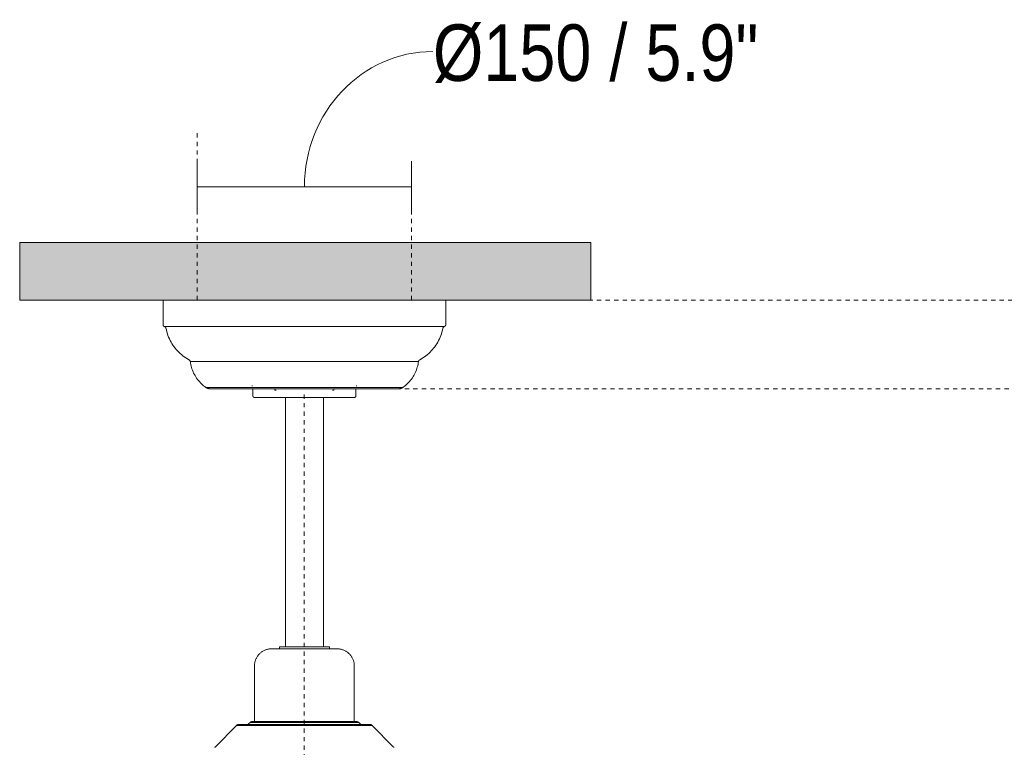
# Model space of a CAD drawing. Header units: millimetres. Extents: x 5588 to 13708, y -3270 to 7700.
# Tile 4 of 7: x 6395 to 7085, y 1687 to 2197. Entities that reach past the tile are written whole.
import ezdxf

# ---------------------------------------------------------------- set-up
doc = ezdxf.new("R2010")
doc.units = ezdxf.units.MM
doc.linetypes.add('Dash', pattern=[6, 3, -3])
for name, color, linetype, lineweight in [('Aparatos eléctricos', 7, 'Continuous', 15), ('Cotas', 7, 'Continuous', 9), ('Cotas-18', 7, 'Continuous', 9), ('Techos', 7, 'Continuous', 15)]:
    doc.layers.add(name, color=color, linetype=linetype, lineweight=lineweight)
doc.layers.add('Lighthing Fixture Dim Grey Dash', color=7, linetype='Dash', lineweight=15, true_color=0xd2d2d2)
doc.styles.add('Arial Narrow', font='ARIALN.TTF', dxfattribs={"height": 39.6})
doc.dimstyles.new('FARO_-_2_2mm_Arial_Narrow_mm_Inch_Left', dxfattribs={"dimscale": 304.8, "dimtxt": 40.527867, "dimasz": 0, "dimexe": 0.059055, "dimexo": 0.0625, "dimgap": 0.029528, "dimtad": 1, "dimdec": 0, "dimzin": 0, "dimdsep": 46, "dimtxsty": 'Arial Narrow', "dimblk1": 'NONE', "dimblk2": 'NONE', "dimsah": 1, "dimcen": 0.09, "dimadec": 0, "dimazin": 0, "dimtfac": 1, "dimtdec": 4, "dimtix": 1, "dimtmove": 1, "dimatfit": 3, "dimfxl": 0.059055, "dimfxlon": 1, "dimtvp": 1, "dimtolj": 1, "dimtzin": 0, "dimarcsym": 2})

# ---------------------------------------------------------------- blocks, each defined once
blk = doc.blocks.new('34202 - 33461A ANDROS Anodized white ceiling fan-545737-Alzado_PDF')
at = {"layer": 'Aparatos eléctricos'}
for p, q in [((6495.35, 2000), (6495.35, 1982.94)), ((6693.35, 1982.94), (6693.35, 2000)), ((6496.18, 1981.6), (6692.52, 1981.6)), ((6691.68, 1981.6), (6692.52, 1981.6)), ((6514.45, 1957.15), (6674.25, 1957.15)), ((6525.43, 1938.87), (6526.44, 1938.87)), ((6526.76, 1938.87), (6536.98, 1938.87)), ((6537.05, 1938.87), (6661.86, 1938.87)), ((6557.88, 1939.96), (6557.96, 1939.96)), ((6558.3, 1938), (6558.3, 1932.95)), ((6630.39, 1932.95), (6630.39, 1938)), ((6630.82, 1939.96), (6630.73, 1939.96)), ((6661.94, 1938.87), (6663.26, 1938.87)), ((6581.06, 1931.9), (6581.06, 1757.3)), ((6607.63, 1757.3), (6607.63, 1931.9)), ((6576.85, 1757.3), (6576.85, 1755.8)), ((6576.85, 1757.3), (6611.84, 1757.3)), ((6611.84, 1755.8), (6611.84, 1757.3)), ((6559.39, 1743.84), (6559.39, 1704.8)), ((6629.31, 1704.8), (6629.31, 1743.84)), ((6556.27, 1704.2), (6555.25, 1703.18)), ((6556.27, 1704.2), (6632.42, 1704.2)), ((6559.52, 1704.8), (6559.39, 1704.8)), ((6578.06, 1704.8), (6575.94, 1704.8)), ((6629.31, 1704.8), (6623.38, 1704.8)), ((6633.44, 1703.18), (6632.42, 1704.2)), ((6546.77, 1702.14), (6532.19, 1687.15)), ((6546.77, 1702.14), (6641.92, 1702.14)), ((6552.95, 1702.8), (6548.19, 1702.8)), ((6640.5, 1702.8), (6548.19, 1702.8)), ((6562.83, 1702.8), (6557.73, 1702.8)), ((6557.74, 1702.8), (6562.68, 1702.8)), ((6557.74, 1702.8), (6563.87, 1702.8)), ((6570.17, 1702.8), (6566.25, 1702.8)), ((6566.45, 1702.8), (6570.05, 1702.8)), ((6566.45, 1702.8), (6571.08, 1702.8)), ((6579.49, 1702.8), (6582.33, 1702.8)), ((6609.61, 1702.8), (6609.18, 1702.8)), ((6609.2, 1702.8), (6609.62, 1702.8)), ((6609.2, 1702.8), (6611.96, 1702.8)), ((6618.53, 1702.8), (6617.42, 1702.8)), ((6617.62, 1702.8), (6618.65, 1702.8)), ((6617.62, 1702.8), (6622.24, 1702.8)), ((6625.86, 1702.8), (6624.78, 1702.8)), ((6624.82, 1702.8), (6626.02, 1702.8)), ((6624.82, 1702.8), (6630.93, 1702.8)), ((6630.93, 1702.8), (6627.39, 1702.8)), ((6627.54, 1702.8), (6630.93, 1702.8)), ((6640.5, 1702.8), (6635.74, 1702.8)), ((6656.5, 1687.15), (6641.92, 1702.14))]:
    blk.add_line(p, q, dxfattribs=at)
at = {"layer": 'Aparatos eléctricos', "flags": 128}
for points in [[(6496.18, 1981.6), (6496.12, 1981.63), (6496.07, 1981.66), (6496.02, 1981.69), (6495.97, 1981.72), (6495.92, 1981.76), (6495.88, 1981.8), (6495.83, 1981.83), (6495.79, 1981.88), (6495.75, 1981.92), (6495.71, 1981.96), (6495.67, 1982.01), (6495.63, 1982.06), (6495.6, 1982.11), (6495.57, 1982.16), (6495.54, 1982.21), (6495.51, 1982.26), (6495.48, 1982.31), (6495.46, 1982.37), (6495.44, 1982.43), (6495.42, 1982.48), (6495.4, 1982.54), (6495.39, 1982.6), (6495.37, 1982.66), (6495.36, 1982.71), (6495.36, 1982.77), (6495.35, 1982.83), (6495.35, 1982.89), (6495.35, 1982.94)], [(6497.43, 1980.2), (6497.42, 1980.27), (6497.4, 1980.34), (6497.38, 1980.41), (6497.35, 1980.48), (6497.33, 1980.55), (6497.3, 1980.62), (6497.27, 1980.68), (6497.23, 1980.75), (6497.19, 1980.81), (6497.15, 1980.87), (6497.11, 1980.93), (6497.07, 1980.99), (6497.02, 1981.05), (6496.97, 1981.1), (6496.92, 1981.15), (6496.87, 1981.2), (6496.81, 1981.25), (6496.76, 1981.3), (6496.7, 1981.34), (6496.64, 1981.38), (6496.58, 1981.42), (6496.51, 1981.46), (6496.45, 1981.49), (6496.38, 1981.52), (6496.31, 1981.55), (6496.25, 1981.58), (6496.18, 1981.6)], [(6513.48, 1958.29), (6512.37, 1958.92), (6511.29, 1959.6), (6510.24, 1960.32), (6509.21, 1961.08), (6508.22, 1961.89), (6507.26, 1962.73), (6506.33, 1963.61), (6505.44, 1964.52), (6504.59, 1965.47), (6503.77, 1966.46), (6503, 1967.47), (6502.26, 1968.52), (6501.57, 1969.59), (6500.93, 1970.69), (6500.32, 1971.82), (6499.77, 1972.97), (6499.26, 1974.14), (6498.79, 1975.33), (6498.38, 1976.54), (6498.01, 1977.76), (6497.69, 1979), (6497.43, 1980.2)], [(6691.26, 1980.2), (6690.99, 1978.95), (6690.67, 1977.72), (6690.3, 1976.49), (6689.88, 1975.29), (6689.42, 1974.1), (6688.91, 1972.93), (6688.35, 1971.78), (6687.74, 1970.65), (6687.09, 1969.55), (6686.4, 1968.48), (6685.67, 1967.43), (6684.89, 1966.42), (6684.08, 1965.44), (6683.22, 1964.49), (6682.33, 1963.57), (6681.4, 1962.7), (6680.44, 1961.85), (6679.44, 1961.05), (6678.42, 1960.29), (6677.36, 1959.57), (6676.28, 1958.9), (6675.21, 1958.29)], [(6692.52, 1981.6), (6692.45, 1981.58), (6692.38, 1981.55), (6692.31, 1981.52), (6692.25, 1981.49), (6692.18, 1981.46), (6692.12, 1981.42), (6692.06, 1981.38), (6692, 1981.34), (6691.94, 1981.3), (6691.88, 1981.25), (6691.83, 1981.2), (6691.77, 1981.15), (6691.72, 1981.1), (6691.67, 1981.05), (6691.63, 1980.99), (6691.58, 1980.93), (6691.54, 1980.87), (6691.5, 1980.81), (6691.46, 1980.75), (6691.43, 1980.68), (6691.4, 1980.62), (6691.37, 1980.55), (6691.34, 1980.48), (6691.32, 1980.41), (6691.29, 1980.34), (6691.28, 1980.27), (6691.26, 1980.2)], [(6693.35, 1982.94), (6693.35, 1982.88), (6693.34, 1982.82), (6693.34, 1982.76), (6693.33, 1982.7), (6693.32, 1982.64), (6693.3, 1982.58), (6693.29, 1982.52), (6693.27, 1982.47), (6693.25, 1982.41), (6693.23, 1982.35), (6693.2, 1982.3), (6693.18, 1982.25), (6693.15, 1982.19), (6693.12, 1982.14), (6693.09, 1982.09), (6693.05, 1982.04), (6693.01, 1982), (6692.98, 1981.95), (6692.94, 1981.91), (6692.89, 1981.86), (6692.85, 1981.82), (6692.8, 1981.78), (6692.76, 1981.75), (6692.71, 1981.71), (6692.66, 1981.68), (6692.61, 1981.65), (6692.56, 1981.62), (6692.52, 1981.6)], [(6514.45, 1957.15), (6514.42, 1957.23), (6514.39, 1957.31), (6514.35, 1957.38), (6514.31, 1957.46), (6514.27, 1957.53), (6514.23, 1957.6), (6514.18, 1957.67), (6514.13, 1957.73), (6514.08, 1957.8), (6514.03, 1957.86), (6513.97, 1957.92), (6513.91, 1957.98), (6513.85, 1958.03), (6513.79, 1958.09), (6513.72, 1958.14), (6513.65, 1958.18), (6513.58, 1958.23), (6513.51, 1958.27), (6513.48, 1958.29)], [(6525.43, 1938.87), (6524.59, 1939.47), (6523.78, 1940.11), (6522.99, 1940.78), (6522.23, 1941.48), (6521.5, 1942.22), (6520.8, 1942.98), (6520.12, 1943.76), (6519.49, 1944.58), (6518.88, 1945.41), (6518.31, 1946.28), (6517.77, 1947.16), (6517.27, 1948.07), (6516.8, 1948.99), (6516.38, 1949.93), (6515.99, 1950.89), (6515.63, 1951.86), (6515.32, 1952.85), (6515.05, 1953.85), (6514.82, 1954.86), (6514.63, 1955.88), (6514.48, 1956.9), (6514.45, 1957.15)], [(6674.25, 1957.15), (6674.11, 1956.13), (6673.93, 1955.11), (6673.7, 1954.1), (6673.44, 1953.1), (6673.14, 1952.11), (6672.8, 1951.13), (6672.42, 1950.17), (6672, 1949.22), (6671.54, 1948.29), (6671.05, 1947.38), (6670.52, 1946.49), (6669.96, 1945.63), (6669.36, 1944.78), (6668.73, 1943.96), (6668.07, 1943.17), (6667.37, 1942.4), (6666.65, 1941.66), (6665.89, 1940.95), (6665.11, 1940.28), (6664.3, 1939.63), (6663.47, 1939.02), (6663.26, 1938.87)], [(6675.21, 1958.29), (6675.14, 1958.25), (6675.07, 1958.2), (6675, 1958.16), (6674.93, 1958.11), (6674.87, 1958.06), (6674.81, 1958), (6674.75, 1957.94), (6674.69, 1957.88), (6674.63, 1957.82), (6674.58, 1957.76), (6674.53, 1957.69), (6674.48, 1957.63), (6674.44, 1957.56), (6674.4, 1957.49), (6674.36, 1957.41), (6674.32, 1957.34), (6674.29, 1957.26), (6674.26, 1957.18), (6674.25, 1957.15)], [(6528.31, 1938), (6528.11, 1938), (6527.9, 1938.02), (6527.69, 1938.04), (6527.48, 1938.07), (6527.28, 1938.1), (6527.08, 1938.15), (6526.87, 1938.2), (6526.67, 1938.26), (6526.48, 1938.33), (6526.28, 1938.41), (6526.09, 1938.5), (6525.91, 1938.59), (6525.72, 1938.69), (6525.54, 1938.8), (6525.43, 1938.87)], [(6531.3, 1938), (6530.56, 1938), (6529.93, 1938), (6529.4, 1938), (6528.98, 1938), (6528.66, 1938), (6528.44, 1938), (6528.33, 1938), (6528.31, 1938)], [(6528.31, 1938), (6528.37, 1938), (6528.53, 1938), (6528.79, 1938), (6529.16, 1938), (6529.63, 1938), (6530.21, 1938), (6530.89, 1938), (6531.67, 1938), (6532.55, 1938), (6533.53, 1938), (6534.6, 1938), (6535.78, 1938), (6537.04, 1938), (6538.4, 1938), (6539.85, 1938), (6541.38, 1938), (6543, 1938), (6544.7, 1938), (6546.48, 1938), (6548.34, 1938), (6550.27, 1938), (6552.27, 1938), (6554.34, 1938), (6556.48, 1938), (6558.67, 1938), (6560.92, 1938), (6563.22, 1938), (6565.58, 1938), (6567.98, 1938), (6570.42, 1938), (6572.9, 1938), (6575.41, 1938), (6577.96, 1938), (6580.53, 1938), (6583.12, 1938), (6585.73, 1938), (6588.36, 1938), (6590.99, 1938), (6593.63, 1938), (6596.27, 1938), (6598.91, 1938), (6601.54, 1938), (6604.16, 1938), (6606.77, 1938), (6609.35, 1938), (6611.91, 1938), (6614.44, 1938), (6616.94, 1938), (6619.4, 1938), (6621.83, 1938), (6624.2, 1938), (6626.54, 1938), (6628.82, 1938), (6631.04, 1938), (6633.21, 1938), (6635.31, 1938), (6637.35, 1938), (6639.32, 1938), (6641.22, 1938), (6643.04, 1938), (6644.78, 1938), (6646.45, 1938), (6648.03, 1938), (6649.52, 1938), (6650.93, 1938), (6652.24, 1938), (6653.47, 1938), (6654.6, 1938), (6655.63, 1938), (6656.56, 1938), (6657.4, 1938), (6658.13, 1938), (6658.76, 1938), (6659.29, 1938), (6659.72, 1938), (6660.04, 1938), (6660.25, 1938), (6660.36, 1938), (6660.38, 1938)], [(6557.81, 1939.96), (6557.77, 1939.97), (6557.73, 1939.97), (6557.69, 1939.98), (6557.65, 1939.98), (6557.61, 1939.99), (6557.57, 1940)], [(6558, 1939.96), (6557.89, 1939.96), (6557.85, 1939.96)], [(6630.7, 1939.96), (6630.8, 1939.96), (6630.85, 1939.96)], [(6631.1, 1940), (6631.06, 1939.99), (6631.02, 1939.98), (6630.98, 1939.97), (6630.94, 1939.97), (6630.9, 1939.97), (6630.86, 1939.96)], [(6660.38, 1938), (6660.33, 1938), (6660.17, 1938), (6659.9, 1938), (6659.54, 1938), (6659.06, 1938), (6658.49, 1938), (6657.81, 1938), (6657.33, 1938)], [(6663.26, 1938.87), (6663.08, 1938.76), (6662.9, 1938.65), (6662.72, 1938.55), (6662.53, 1938.46), (6662.34, 1938.38), (6662.14, 1938.31), (6661.95, 1938.24), (6661.75, 1938.18), (6661.54, 1938.13), (6661.34, 1938.09), (6661.13, 1938.06), (6660.93, 1938.03), (6660.72, 1938.01), (6660.51, 1938), (6660.38, 1938)], [(6559.35, 1931.9), (6559.3, 1931.9), (6559.26, 1931.9), (6559.22, 1931.91), (6559.18, 1931.91), (6559.14, 1931.92), (6559.1, 1931.93), (6559.06, 1931.94), (6559.02, 1931.95), (6558.98, 1931.97), (6558.94, 1931.98), (6558.9, 1932), (6558.86, 1932.02), (6558.83, 1932.04), (6558.79, 1932.06), (6558.76, 1932.08), (6558.72, 1932.11), (6558.69, 1932.13), (6558.66, 1932.16), (6558.63, 1932.19), (6558.6, 1932.22), (6558.57, 1932.25), (6558.54, 1932.28), (6558.51, 1932.31), (6558.49, 1932.35), (6558.47, 1932.38), (6558.44, 1932.42), (6558.42, 1932.45), (6558.4, 1932.49), (6558.39, 1932.53), (6558.37, 1932.57), (6558.36, 1932.61), (6558.34, 1932.65), (6558.33, 1932.69), (6558.32, 1932.73), (6558.32, 1932.77), (6558.31, 1932.81), (6558.3, 1932.85), (6558.3, 1932.89), (6558.3, 1932.93), (6558.3, 1932.95)], [(6560.54, 1931.9), (6560.2, 1931.9), (6559.92, 1931.9), (6559.7, 1931.9), (6559.53, 1931.9), (6559.41, 1931.9), (6559.35, 1931.9), (6559.35, 1931.9)], [(6559.35, 1931.9), (6559.37, 1931.9), (6559.46, 1931.9), (6559.6, 1931.9), (6559.79, 1931.9), (6560.04, 1931.9), (6560.35, 1931.9), (6560.71, 1931.9), (6561.12, 1931.9), (6561.59, 1931.9), (6562.11, 1931.9), (6562.68, 1931.9), (6563.3, 1931.9), (6563.97, 1931.9), (6564.69, 1931.9), (6565.46, 1931.9), (6566.27, 1931.9), (6567.13, 1931.9), (6568.03, 1931.9), (6568.98, 1931.9), (6569.96, 1931.9), (6570.99, 1931.9), (6572.05, 1931.9), (6573.14, 1931.9), (6574.27, 1931.9), (6575.44, 1931.9), (6576.63, 1931.9), (6577.85, 1931.9), (6579.1, 1931.9), (6580.37, 1931.9), (6581.66, 1931.9), (6582.98, 1931.9), (6584.31, 1931.9), (6585.66, 1931.9), (6587.02, 1931.9), (6588.4, 1931.9), (6589.78, 1931.9), (6591.17, 1931.9), (6592.57, 1931.9), (6593.97, 1931.9), (6595.37, 1931.9), (6596.77, 1931.9), (6598.16, 1931.9), (6599.55, 1931.9), (6600.93, 1931.9), (6602.3, 1931.9), (6603.66, 1931.9), (6605, 1931.9), (6606.32, 1931.9), (6607.63, 1931.9), (6608.91, 1931.9), (6610.17, 1931.9), (6611.41, 1931.9), (6612.62, 1931.9), (6613.8, 1931.9), (6614.94, 1931.9), (6616.06, 1931.9), (6617.14, 1931.9), (6618.18, 1931.9), (6619.19, 1931.9), (6620.16, 1931.9), (6621.08, 1931.9), (6621.96, 1931.9), (6622.8, 1931.9), (6623.59, 1931.9), (6624.34, 1931.9), (6625.04, 1931.9), (6625.68, 1931.9), (6626.28, 1931.9), (6626.83, 1931.9), (6627.32, 1931.9), (6627.77, 1931.9), (6628.16, 1931.9), (6628.49, 1931.9), (6628.77, 1931.9), (6629, 1931.9), (6629.17, 1931.9), (6629.28, 1931.9), (6629.34, 1931.9), (6629.35, 1931.9)], [(6574.06, 1937.06), (6574.02, 1937.06), (6573.98, 1937.06), (6573.94, 1937.07), (6573.9, 1937.08), (6573.86, 1937.09), (6573.82, 1937.1), (6573.78, 1937.11), (6573.75, 1937.12), (6573.71, 1937.14), (6573.67, 1937.15), (6573.64, 1937.17), (6573.6, 1937.19), (6573.57, 1937.21), (6573.54, 1937.23), (6573.5, 1937.25), (6573.47, 1937.28)], [(6574.39, 1937.06), (6574.27, 1937.06), (6574.18, 1937.06), (6574.12, 1937.06), (6574.1, 1937.06)], [(6574.11, 1937.06), (6574.16, 1937.06), (6574.24, 1937.06), (6574.36, 1937.06), (6574.5, 1937.06)], [(6614.15, 1937.06), (6614.3, 1937.06), (6614.42, 1937.06), (6614.51, 1937.06), (6614.57, 1937.06), (6614.6, 1937.06)], [(6614.58, 1937.06), (6614.53, 1937.06), (6614.45, 1937.06), (6614.34, 1937.06)], [(6615.23, 1937.29), (6615.2, 1937.26), (6615.17, 1937.24), (6615.13, 1937.22), (6615.1, 1937.19), (6615.06, 1937.18), (6615.03, 1937.16), (6614.99, 1937.14), (6614.96, 1937.13), (6614.92, 1937.11), (6614.88, 1937.1), (6614.84, 1937.09), (6614.8, 1937.08), (6614.77, 1937.07), (6614.73, 1937.07), (6614.69, 1937.06), (6614.65, 1937.06), (6614.61, 1937.06)], [(6626.41, 1931.9), (6626.01, 1931.9), (6625.39, 1931.9), (6624.72, 1931.9)], [(6629.35, 1931.9), (6629.32, 1931.9), (6629.23, 1931.9), (6629.09, 1931.9), (6628.9, 1931.9), (6628.65, 1931.9), (6628.34, 1931.9), (6627.98, 1931.9)], [(6630.39, 1932.95), (6630.39, 1932.9), (6630.39, 1932.86), (6630.39, 1932.82), (6630.38, 1932.78), (6630.37, 1932.74), (6630.36, 1932.7), (6630.35, 1932.66), (6630.34, 1932.62), (6630.33, 1932.58), (6630.31, 1932.54), (6630.29, 1932.5), (6630.27, 1932.46), (6630.25, 1932.43), (6630.23, 1932.39), (6630.21, 1932.36), (6630.19, 1932.32), (6630.16, 1932.29), (6630.13, 1932.26), (6630.11, 1932.23), (6630.08, 1932.2), (6630.05, 1932.17), (6630.01, 1932.14), (6629.98, 1932.11), (6629.95, 1932.09), (6629.91, 1932.07), (6629.88, 1932.04), (6629.84, 1932.02), (6629.8, 1932), (6629.76, 1931.99), (6629.73, 1931.97), (6629.69, 1931.96), (6629.65, 1931.94), (6629.61, 1931.93), (6629.57, 1931.92), (6629.52, 1931.92), (6629.48, 1931.91), (6629.44, 1931.9), (6629.4, 1931.9), (6629.36, 1931.9), (6629.35, 1931.9)], [(6559.39, 1743.84), (6559.4, 1744.32), (6559.42, 1744.79), (6559.47, 1745.27), (6559.54, 1745.74), (6559.62, 1746.22), (6559.73, 1746.68), (6559.85, 1747.14), (6559.99, 1747.6), (6560.15, 1748.05), (6560.33, 1748.5), (6560.52, 1748.93), (6560.74, 1749.36), (6560.97, 1749.78), (6561.21, 1750.19), (6561.47, 1750.59), (6561.75, 1750.98), (6562.05, 1751.36), (6562.35, 1751.73), (6562.68, 1752.08), (6563.01, 1752.42), (6563.36, 1752.75), (6563.73, 1753.06), (6564.1, 1753.36), (6564.49, 1753.64), (6564.88, 1753.9), (6565.29, 1754.15), (6565.71, 1754.39), (6566.14, 1754.61), (6566.57, 1754.8), (6567.01, 1754.99), (6567.46, 1755.15), (6567.92, 1755.3), (6568.38, 1755.43), (6568.84, 1755.54), (6569.31, 1755.63), (6569.79, 1755.7), (6570.26, 1755.75), (6570.74, 1755.78), (6571.22, 1755.8), (6571.35, 1755.8)], [(6571.35, 1755.8), (6571.37, 1755.8), (6571.42, 1755.8), (6571.51, 1755.8), (6571.64, 1755.8), (6571.81, 1755.8), (6572.01, 1755.8), (6572.24, 1755.8), (6572.51, 1755.8), (6572.82, 1755.8), (6573.16, 1755.8), (6573.54, 1755.8), (6573.95, 1755.8), (6574.39, 1755.8), (6574.86, 1755.8), (6575.36, 1755.8), (6575.9, 1755.8), (6576.46, 1755.8)], [(6617.35, 1755.8), (6617.33, 1755.8), (6617.27, 1755.8), (6617.18, 1755.8), (6617.05, 1755.8), (6616.89, 1755.8), (6616.69, 1755.8), (6616.45, 1755.8), (6616.18, 1755.8), (6615.87, 1755.8), (6615.53, 1755.8), (6615.16, 1755.8), (6614.75, 1755.8), (6614.31, 1755.8), (6613.83, 1755.8), (6613.33, 1755.8), (6612.79, 1755.8), (6612.23, 1755.8), (6611.64, 1755.8), (6611.02, 1755.8), (6610.37, 1755.8), (6609.7, 1755.8), (6609, 1755.8), (6608.28, 1755.8), (6607.54, 1755.8), (6606.77, 1755.8), (6605.99, 1755.8), (6605.19, 1755.8), (6604.37, 1755.8), (6603.53, 1755.8), (6602.68, 1755.8), (6601.82, 1755.8), (6600.94, 1755.8), (6600.05, 1755.8), (6599.16, 1755.8), (6598.26, 1755.8), (6597.35, 1755.8), (6596.43, 1755.8), (6595.51, 1755.8), (6594.59, 1755.8), (6593.68, 1755.8), (6592.76, 1755.8), (6591.84, 1755.8), (6590.93, 1755.8), (6590.02, 1755.8), (6589.12, 1755.8), (6588.23, 1755.8), (6587.35, 1755.8), (6586.48, 1755.8), (6585.62, 1755.8), (6584.78, 1755.8), (6583.95, 1755.8), (6583.13, 1755.8), (6582.34, 1755.8), (6581.57, 1755.8), (6580.81, 1755.8), (6580.08, 1755.8), (6579.37, 1755.8), (6578.68, 1755.8), (6578.02, 1755.8), (6577.39, 1755.8), (6576.78, 1755.8), (6576.2, 1755.8), (6575.65, 1755.8), (6575.13, 1755.8), (6574.64, 1755.8), (6574.18, 1755.8), (6573.75, 1755.8), (6573.36, 1755.8), (6573, 1755.8), (6572.68, 1755.8), (6572.38, 1755.8), (6572.13, 1755.8), (6571.91, 1755.8), (6571.72, 1755.8), (6571.58, 1755.8), (6571.47, 1755.8), (6571.39, 1755.8), (6571.35, 1755.8), (6571.35, 1755.8)], [(6612.49, 1755.8), (6613.04, 1755.8), (6613.57, 1755.8), (6614.06, 1755.8), (6614.51, 1755.8), (6614.94, 1755.8), (6615.33, 1755.8), (6615.69, 1755.8), (6616.02, 1755.8), (6616.31, 1755.8), (6616.56, 1755.8), (6616.78, 1755.8), (6616.97, 1755.8), (6617.12, 1755.8), (6617.23, 1755.8), (6617.3, 1755.8), (6617.34, 1755.8), (6617.35, 1755.8)], [(6617.35, 1755.8), (6617.82, 1755.79), (6618.3, 1755.76), (6618.78, 1755.71), (6619.25, 1755.65), (6619.72, 1755.56), (6620.19, 1755.46), (6620.65, 1755.33), (6621.11, 1755.19), (6621.56, 1755.03), (6622, 1754.86), (6622.44, 1754.66), (6622.87, 1754.45), (6623.29, 1754.22), (6623.7, 1753.97), (6624.1, 1753.71), (6624.49, 1753.43), (6624.87, 1753.14), (6625.23, 1752.83), (6625.59, 1752.51), (6625.93, 1752.17), (6626.25, 1751.82), (6626.57, 1751.46), (6626.86, 1751.09), (6627.14, 1750.7), (6627.41, 1750.3), (6627.66, 1749.89), (6627.9, 1749.48), (6628.11, 1749.05), (6628.31, 1748.62), (6628.49, 1748.17), (6628.66, 1747.72), (6628.81, 1747.27), (6628.93, 1746.81), (6629.04, 1746.34), (6629.13, 1745.87), (6629.21, 1745.4), (6629.26, 1744.92), (6629.29, 1744.45), (6629.31, 1743.97), (6629.31, 1743.84)], [(6556.27, 1704.2), (6556.33, 1704.26), (6556.38, 1704.31), (6556.44, 1704.36), (6556.5, 1704.41), (6556.57, 1704.46), (6556.63, 1704.5), (6556.7, 1704.54), (6556.77, 1704.58), (6556.84, 1704.61), (6556.91, 1704.64), (6556.98, 1704.67), (6557.06, 1704.7), (6557.13, 1704.72), (6557.21, 1704.74), (6557.28, 1704.76), (6557.36, 1704.77), (6557.44, 1704.79), (6557.51, 1704.79), (6557.59, 1704.8), (6557.67, 1704.8), (6557.68, 1704.8)], [(6557.68, 1704.8), (6557.7, 1704.8), (6557.79, 1704.8), (6557.94, 1704.8), (6558.14, 1704.8), (6558.41, 1704.8), (6558.73, 1704.8), (6559.1, 1704.8), (6559.54, 1704.8), (6559.79, 1704.8)], [(6631.02, 1704.8), (6630.99, 1704.8), (6630.9, 1704.8), (6630.75, 1704.8), (6630.55, 1704.8), (6630.29, 1704.8), (6629.97, 1704.8), (6629.59, 1704.8), (6629.16, 1704.8), (6628.67, 1704.8), (6628.12, 1704.8), (6627.53, 1704.8), (6626.87, 1704.8), (6626.17, 1704.8), (6625.42, 1704.8), (6624.61, 1704.8), (6623.76, 1704.8), (6622.86, 1704.8), (6621.92, 1704.8), (6620.93, 1704.8), (6619.9, 1704.8), (6618.82, 1704.8), (6617.71, 1704.8), (6616.56, 1704.8), (6615.38, 1704.8), (6614.16, 1704.8), (6612.91, 1704.8), (6611.63, 1704.8), (6610.32, 1704.8), (6608.99, 1704.8), (6607.63, 1704.8), (6606.26, 1704.8), (6604.86, 1704.8), (6603.45, 1704.8), (6602.02, 1704.8), (6600.58, 1704.8), (6599.13, 1704.8), (6597.67, 1704.8), (6596.21, 1704.8), (6594.74, 1704.8), (6593.28, 1704.8), (6591.81, 1704.8), (6590.35, 1704.8), (6588.9, 1704.8), (6587.45, 1704.8), (6586.01, 1704.8), (6584.59, 1704.8), (6583.19, 1704.8), (6581.8, 1704.8), (6580.43, 1704.8), (6579.09, 1704.8), (6577.76, 1704.8), (6576.47, 1704.8), (6575.2, 1704.8), (6573.97, 1704.8), (6572.77, 1704.8), (6571.6, 1704.8), (6570.47, 1704.8), (6569.37, 1704.8), (6568.32, 1704.8), (6567.31, 1704.8), (6566.34, 1704.8), (6565.41, 1704.8), (6564.53, 1704.8), (6563.7, 1704.8), (6562.92, 1704.8), (6562.19, 1704.8), (6561.51, 1704.8), (6560.89, 1704.8), (6560.31, 1704.8), (6559.79, 1704.8), (6559.33, 1704.8), (6558.92, 1704.8), (6558.57, 1704.8), (6558.28, 1704.8), (6558.04, 1704.8), (6557.86, 1704.8), (6557.74, 1704.8), (6557.68, 1704.8), (6557.68, 1704.8)], [(6628.38, 1704.8), (6628.9, 1704.8), (6629.36, 1704.8), (6629.77, 1704.8), (6630.12, 1704.8), (6630.42, 1704.8), (6630.65, 1704.8), (6630.83, 1704.8), (6630.95, 1704.8), (6631.01, 1704.8), (6631.02, 1704.8)], [(6631.02, 1704.8), (6631.1, 1704.8), (6631.17, 1704.79), (6631.25, 1704.79), (6631.33, 1704.78), (6631.41, 1704.76), (6631.48, 1704.74), (6631.56, 1704.72), (6631.63, 1704.7), (6631.71, 1704.67), (6631.78, 1704.65), (6631.85, 1704.61), (6631.92, 1704.58), (6631.99, 1704.54), (6632.06, 1704.5), (6632.12, 1704.46), (6632.18, 1704.41), (6632.25, 1704.37), (6632.31, 1704.32), (6632.36, 1704.26), (6632.42, 1704.21), (6632.42, 1704.2)], [(6546.77, 1702.14), (6546.83, 1702.2), (6546.89, 1702.25), (6546.95, 1702.31), (6547.02, 1702.36), (6547.09, 1702.41), (6547.16, 1702.46), (6547.23, 1702.51), (6547.3, 1702.55), (6547.38, 1702.59), (6547.45, 1702.62), (6547.53, 1702.65), (6547.61, 1702.68), (6547.69, 1702.71), (6547.77, 1702.73), (6547.85, 1702.75), (6547.94, 1702.77), (6548.02, 1702.78), (6548.1, 1702.79), (6548.19, 1702.8), (6548.19, 1702.8)], [(6554.43, 1702.8), (6554.48, 1702.81), (6554.53, 1702.81), (6554.58, 1702.82), (6554.64, 1702.84), (6554.69, 1702.85), (6554.74, 1702.87), (6554.79, 1702.88), (6554.84, 1702.9), (6554.89, 1702.93), (6554.93, 1702.95), (6554.98, 1702.98), (6555.02, 1703), (6555.07, 1703.03), (6555.11, 1703.06), (6555.15, 1703.1), (6555.19, 1703.13), (6555.23, 1703.17), (6555.25, 1703.18)], [(6633.44, 1703.18), (6633.48, 1703.15), (6633.52, 1703.11), (6633.56, 1703.08), (6633.6, 1703.05), (6633.65, 1703.02), (6633.69, 1702.99), (6633.74, 1702.96), (6633.79, 1702.94), (6633.83, 1702.91), (6633.88, 1702.89), (6633.93, 1702.87), (6633.98, 1702.86), (6634.03, 1702.84), (6634.08, 1702.83), (6634.14, 1702.82), (6634.19, 1702.81), (6634.24, 1702.8), (6634.27, 1702.8)], [(6640.5, 1702.8), (6640.58, 1702.79), (6640.67, 1702.78), (6640.75, 1702.77), (6640.83, 1702.75), (6640.92, 1702.74), (6641, 1702.71), (6641.08, 1702.69), (6641.16, 1702.66), (6641.23, 1702.62), (6641.31, 1702.59), (6641.39, 1702.55), (6641.46, 1702.51), (6641.53, 1702.46), (6641.6, 1702.42), (6641.67, 1702.37), (6641.73, 1702.31), (6641.8, 1702.26), (6641.86, 1702.2), (6641.92, 1702.14), (6641.92, 1702.14)], [(6531.48, 1686.8), (6531.53, 1686.81), (6531.58, 1686.82), (6531.62, 1686.83), (6531.67, 1686.84), (6531.71, 1686.85), (6531.76, 1686.87), (6531.8, 1686.89), (6531.85, 1686.91), (6531.89, 1686.93), (6531.93, 1686.95), (6531.97, 1686.97), (6532.01, 1687), (6532.05, 1687.03), (6532.09, 1687.06), (6532.12, 1687.09), (6532.16, 1687.12), (6532.19, 1687.15)], [(6656.5, 1687.15), (6656.54, 1687.12), (6656.57, 1687.09), (6656.61, 1687.06), (6656.65, 1687.03), (6656.68, 1687), (6656.72, 1686.97), (6656.76, 1686.95), (6656.81, 1686.93), (6656.85, 1686.91), (6656.89, 1686.89), (6656.94, 1686.87), (6656.98, 1686.85), (6657.03, 1686.84), (6657.07, 1686.83), (6657.12, 1686.82), (6657.16, 1686.81), (6657.21, 1686.8)]]:
    blk.add_lwpolyline(points, dxfattribs=at)
blk = doc.blocks.new('DIMBLOCK1-Alzado_PDF')
at = {"layer": 'Cotas-18', "color": 251, "true_color": 0x5b5b5b}
for p, q in [((6519.35, 2079.4), (6519.35, 2097.4)), ((6669.34, 2079.4), (6669.34, 2097.4)), ((6519.35, 2079.4), (6669.34, 2079.4)), ((6519.35, 2079.4), (6519.35, 2061.4)), ((6669.34, 2079.4), (6669.34, 2061.4))]:
    blk.add_line(p, q, dxfattribs=at)
blk.add_ellipse((6684.35, 2079.4), major_axis=(0, 94.81), ratio=0.949271, start_param=0, end_param=1.570796, dxfattribs=at)
at = {"layer": 'Cotas-18', "color": 0, "insert": (6684.35, 2193.23), "char_height": 39.6, "width": 274.0456, "attachment_point": 1, "line_spacing_factor": 0.974696, "style": 'Arial Narrow'}
blk.add_mtext('Ø150 / 5.9"', dxfattribs=at)
blk = doc.blocks.new('_None')

msp = doc.modelspace()

# ---------------------------------------------------------------- hatches: boundary and pattern name
at = {"layer": 'Techos', "true_color": 0xe8e8e8}
msp.add_hatch(color=254, dxfattribs=at).paths.add_polyline_path([(6594.21, 2000), (6794.95, 2000), (6794.95, 2040.5), (6394.95, 2040.5), (6394.95, 2000), (6589.01, 2000)])

# ---------------------------------------------------------------- linework, layer by layer
at = {"layer": 'Lighthing Fixture Dim Grey Dash'}
for p, q in [((6519.35, 2000), (6519.35, 2120)), ((6669.34, 2000), (6669.34, 2080)), ((6793.27, 2000), (8053.27, 2000)), ((6658.63, 1938), (7978.63, 1938)), ((6594.11, 1934), (6594.11, 1188.75))]:
    msp.add_line(p, q, dxfattribs=at)
at = {"layer": 'Techos'}
for p, q in [((6394.95, 2040.5), (6794.95, 2040.5)), ((6394.95, 2000), (6394.95, 2040.5)), ((6794.95, 2040.5), (6794.95, 2000)), ((6794.95, 2000), (6394.95, 2000))]:
    msp.add_line(p, q, dxfattribs=at)

# ---------------------------------------------------------------- block references
at = {"layer": 'Aparatos eléctricos'}
msp.add_blockref('34202 - 33461A ANDROS Anodized white ceiling fan-545737-Alzado_PDF', (0, 0), dxfattribs=at)

# ---------------------------------------------------------------- dimensions: what is measured, and where the dimension line sits
at = {"layer": 'Cotas', "color": 251, "true_color": 0x5b5b5b}
dim = msp.add_linear_dim(base=(6669.34, 2079.4), p1=(6519.35, 2061.4), p2=(6669.34, 2061.4), text='Ø<>', dimstyle='FARO_-_2_2mm_Arial_Narrow_mm_Inch_Left', override={"dimpost": '<>', "dimfxl": 149.995538}, dxfattribs=at)
dim.commit()
dim.dimension.update_dxf_attribs({"geometry": 'DIMBLOCK1-Alzado_PDF', "text_midpoint": (6821.37, 2166.83), "dimtype": 160})

doc.saveas('drawing.dxf')
